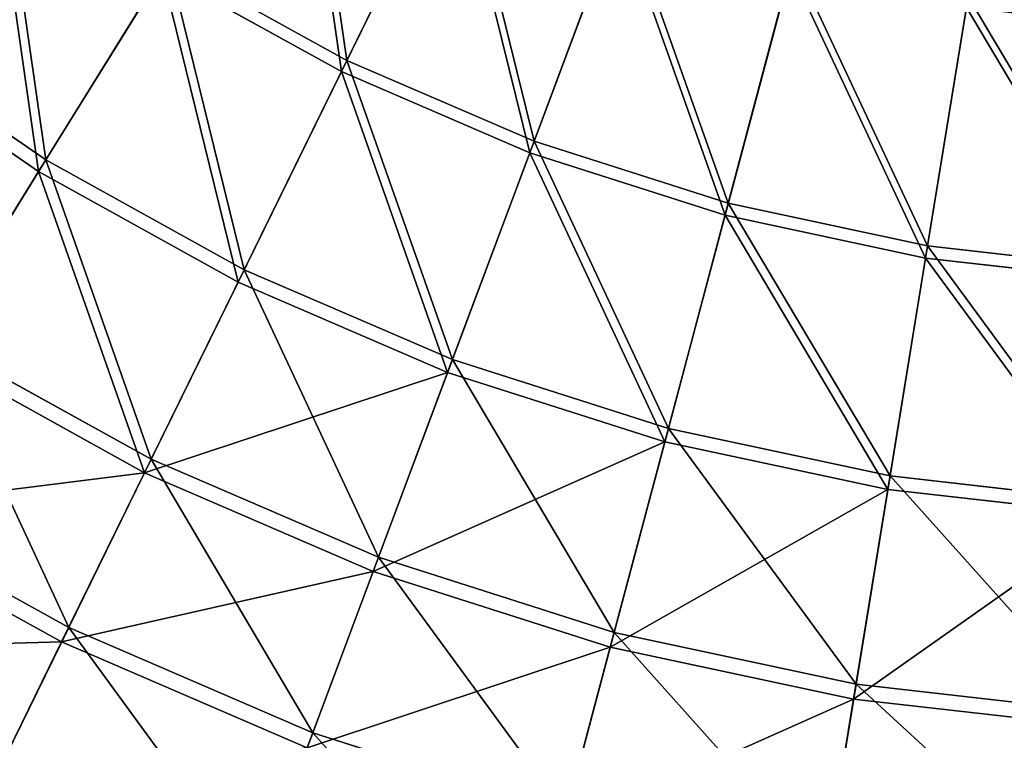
# Model space of a CAD drawing. Extents: x 0 to 923, y 0 to 335.
# Tile 104 of 164: x 692 to 742, y 37 to 74. Entities that reach past the tile are written whole.
import ezdxf

# ---------------------------------------------------------------- set-up
doc = ezdxf.new("R2010")
doc.units = 0
doc.layers.get('0').update_dxf_attribs({"color": 13, "linetype": 'CONTINUOUS'})

# ---------------------------------------------------------------- blocks, each defined once
blk = doc.blocks.new('GROUP_4')
for p, q in [((120.491, 71.824, 126.772), (126.193, 83.442, 136.359)), ((120.211, 71.254, 127.547), (125.948, 82.943, 137.192)), ((130.085, 67.686, 126.772), (134.621, 79.807, 136.359)), ((134.426, 79.287, 137.192), (129.862, 67.091, 127.547)), ((105.063, 66.731, 115.964), (111.348, 76.882, 126.772)), ((111.348, 76.882, 126.772), (120.491, 71.824, 126.772)), ((140.038, 64.509, 126.772), (143.364, 77.016, 136.359)), ((111.014, 76.342, 127.547), (104.69, 66.129, 116.673)), ((120.211, 71.254, 127.547), (111.014, 76.342, 127.547)), ((139.875, 63.895, 127.547), (143.221, 76.479, 137.192)), ((150.255, 62.322, 126.772), (152.339, 75.096, 136.359)), ((150.153, 61.695, 127.547), (152.249, 74.547, 137.192)), ((95.496, 73.326, 115.964), (105.063, 66.731, 115.964)), ((104.69, 66.129, 116.673), (95.066, 72.763, 116.673)), ((115.23, 61.106, 115.964), (120.491, 71.824, 126.772)), ((120.491, 71.824, 126.772), (130.085, 67.686, 126.772)), ((114.918, 60.47, 116.673), (120.211, 71.254, 127.547)), ((129.862, 67.091, 127.547), (120.211, 71.254, 127.547)), ((125.9, 56.504, 115.964), (130.085, 67.686, 126.772)), ((130.085, 67.686, 126.772), (140.038, 64.509, 126.772)), ((99.366, 57.531, 104.039), (105.063, 66.731, 115.964)), ((105.063, 66.731, 115.964), (115.23, 61.106, 115.964)), ((129.862, 67.091, 127.547), (125.652, 55.841, 116.673)), ((139.875, 63.895, 127.547), (129.862, 67.091, 127.547)), ((104.69, 66.129, 116.673), (98.958, 56.873, 104.675)), ((114.918, 60.47, 116.673), (104.69, 66.129, 116.673)), ((136.97, 52.97, 115.964), (140.038, 64.509, 126.772)), ((140.038, 64.509, 126.772), (150.255, 62.322, 126.772)), ((136.788, 52.286, 116.673), (139.875, 63.895, 127.547)), ((150.153, 61.695, 127.547), (139.875, 63.895, 127.547)), ((148.332, 50.539, 115.964), (150.255, 62.322, 126.772)), ((150.255, 62.322, 126.772), (160.637, 61.148, 126.772)), ((148.218, 49.84, 116.673), (150.153, 61.695, 127.547)), ((160.596, 60.514, 127.547), (150.153, 61.695, 127.547)), ((110.463, 51.392, 104.039), (115.23, 61.106, 115.964)), ((115.23, 61.106, 115.964), (125.9, 56.504, 115.964)), ((110.121, 50.697, 104.675), (114.918, 60.47, 116.673)), ((125.652, 55.841, 116.673), (114.918, 60.47, 116.673)), ((99.366, 57.531, 104.039), (110.463, 51.392, 104.039)), ((110.121, 50.697, 104.675), (98.958, 56.873, 104.675)), ((122.107, 46.369, 104.039), (125.9, 56.504, 115.964)), ((125.9, 56.504, 115.964), (136.97, 52.97, 115.964)), ((125.652, 55.841, 116.673), (121.836, 45.644, 104.675)), ((136.788, 52.286, 116.673), (125.652, 55.841, 116.673)), ((134.189, 42.513, 104.039), (136.97, 52.97, 115.964)), ((136.97, 52.97, 115.964), (148.332, 50.539, 115.964)), ((133.99, 41.765, 104.675), (136.788, 52.286, 116.673)), ((148.218, 49.84, 116.673), (136.788, 52.286, 116.673)), ((106.233, 42.775, 91.112), (110.463, 51.392, 104.039)), ((110.463, 51.392, 104.039), (122.107, 46.369, 104.039)), ((105.866, 42.027, 91.669), (110.121, 50.697, 104.675)), ((121.836, 45.644, 104.675), (110.121, 50.697, 104.675)), ((146.59, 39.859, 104.039), (148.332, 50.539, 115.964)), ((148.332, 50.539, 115.964), (159.878, 49.232, 115.964)), ((146.465, 39.095, 104.675), (148.218, 49.84, 116.673)), ((159.833, 48.526, 116.673), (148.218, 49.84, 116.673)), ((94.313, 49.37, 91.112), (106.233, 42.775, 91.112)), ((105.866, 42.027, 91.669), (93.874, 48.662, 91.669)), ((118.743, 37.38, 91.112), (122.107, 46.369, 104.039)), ((122.107, 46.369, 104.039), (134.189, 42.513, 104.039)), ((121.836, 45.644, 104.675), (118.451, 36.6, 91.669)), ((133.99, 41.765, 104.675), (121.836, 45.644, 104.675)), ((102.584, 35.338, 77.308), (106.233, 42.775, 91.112)), ((106.233, 42.775, 91.112), (118.743, 37.38, 91.112)), ((131.722, 33.237, 91.112), (134.189, 42.513, 104.039)), ((134.189, 42.513, 104.039), (146.59, 39.859, 104.039)), ((102.194, 34.545, 77.78), (105.866, 42.027, 91.669)), ((118.451, 36.6, 91.669), (105.866, 42.027, 91.669)), ((131.508, 32.432, 91.669), (133.99, 41.765, 104.675)), ((146.465, 39.095, 104.675), (133.99, 41.765, 104.675)), ((145.044, 30.385, 91.112), (146.59, 39.859, 104.039)), ((146.59, 39.859, 104.039), (159.191, 38.433, 104.039)), ((144.91, 29.563, 91.669), (146.465, 39.095, 104.675)), ((159.142, 37.661, 104.675), (146.465, 39.095, 104.675)), ((115.84, 29.621, 77.308), (118.743, 37.38, 91.112)), ((118.743, 37.38, 91.112), (131.722, 33.237, 91.112))]:
    blk.add_line(p, q)
mesh = blk.add_polyface()
corners = [(118.162, 87.885, 136.359), (120.491, 71.824, 126.772), (111.348, 76.882, 126.772), (126.193, 83.442, 136.359)]
mesh.append_faces([[corners[k] for k in face] for face in [(0, 1, 2), (1, 0, 3)]], dxfattribs={"vtx0": -1})
mesh = blk.add_polyface()
corners = [(161.424, 73.509, 137.192), (154.489, 88.271, 145.517), (152.249, 74.547, 137.192), (162.307, 87.386, 145.517)]
mesh.append_faces([[corners[k] for k in face] for face in [(0, 1, 2), (1, 0, 3)]], dxfattribs={"vtx0": -1})
mesh = blk.add_polyface()
corners = [(120.211, 71.254, 127.547), (117.869, 87.413, 137.192), (111.014, 76.342, 127.547), (125.948, 82.943, 137.192)]
mesh.append_faces([[corners[k] for k in face] for face in [(0, 1, 2), (1, 0, 3)]], dxfattribs={"vtx0": -1})
mesh = blk.add_polyface()
corners = [(126.193, 83.442, 136.359), (130.085, 67.686, 126.772), (120.491, 71.824, 126.772), (134.621, 79.807, 136.359)]
mesh.append_faces([[corners[k] for k in face] for face in [(0, 1, 2), (1, 0, 3)]], dxfattribs={"vtx0": -1})
mesh = blk.add_polyface()
corners = [(102.746, 82.812, 126.772), (105.063, 66.731, 115.964), (95.496, 73.326, 115.964), (111.348, 76.882, 126.772)]
mesh.append_faces([[corners[k] for k in face] for face in [(0, 1, 2), (1, 0, 3)]], dxfattribs={"vtx0": -1})
mesh = blk.add_polyface()
corners = [(129.862, 67.091, 127.547), (125.948, 82.943, 137.192), (120.211, 71.254, 127.547), (134.426, 79.287, 137.192)]
mesh.append_faces([[corners[k] for k in face] for face in [(0, 1, 2), (1, 0, 3)]], dxfattribs={"vtx0": -1})
mesh = blk.add_polyface()
corners = [(104.69, 66.129, 116.673), (102.36, 82.307, 127.547), (95.066, 72.763, 116.673), (111.014, 76.342, 127.547)]
mesh.append_faces([[corners[k] for k in face] for face in [(0, 1, 2), (1, 0, 3)]], dxfattribs={"vtx0": -1})
mesh = blk.add_polyface()
corners = [(134.621, 79.807, 136.359), (140.038, 64.509, 126.772), (130.085, 67.686, 126.772), (143.364, 77.016, 136.359)]
mesh.append_faces([[corners[k] for k in face] for face in [(0, 1, 2), (1, 0, 3)]], dxfattribs={"vtx0": -1})
mesh = blk.add_polyface()
corners = [(139.875, 63.895, 127.547), (134.426, 79.287, 137.192), (129.862, 67.091, 127.547), (143.221, 76.479, 137.192)]
mesh.append_faces([[corners[k] for k in face] for face in [(0, 1, 2), (1, 0, 3)]], dxfattribs={"vtx0": -1})
mesh = blk.add_polyface()
corners = [(111.348, 76.882, 126.772), (115.23, 61.106, 115.964), (105.063, 66.731, 115.964), (120.491, 71.824, 126.772)]
mesh.append_faces([[corners[k] for k in face] for face in [(0, 1, 2), (1, 0, 3)]], dxfattribs={"vtx0": -1})
mesh = blk.add_polyface()
corners = [(143.364, 77.016, 136.359), (150.255, 62.322, 126.772), (140.038, 64.509, 126.772), (152.339, 75.096, 136.359)]
mesh.append_faces([[corners[k] for k in face] for face in [(0, 1, 2), (1, 0, 3)]], dxfattribs={"vtx0": -1})
mesh = blk.add_polyface()
corners = [(114.918, 60.47, 116.673), (111.014, 76.342, 127.547), (104.69, 66.129, 116.673), (120.211, 71.254, 127.547)]
mesh.append_faces([[corners[k] for k in face] for face in [(0, 1, 2), (1, 0, 3)]], dxfattribs={"vtx0": -1})
mesh = blk.add_polyface()
corners = [(150.153, 61.695, 127.547), (143.221, 76.479, 137.192), (139.875, 63.895, 127.547), (152.249, 74.547, 137.192)]
mesh.append_faces([[corners[k] for k in face] for face in [(0, 1, 2), (1, 0, 3)]], dxfattribs={"vtx0": -1})
mesh = blk.add_polyface()
corners = [(152.339, 75.096, 136.359), (160.637, 61.148, 126.772), (150.255, 62.322, 126.772), (161.459, 74.064, 136.359)]
mesh.append_faces([[corners[k] for k in face] for face in [(0, 1, 2), (1, 0, 3)]], dxfattribs={"vtx0": -1})
mesh = blk.add_polyface()
corners = [(160.596, 60.514, 127.547), (152.249, 74.547, 137.192), (150.153, 61.695, 127.547), (161.424, 73.509, 137.192)]
mesh.append_faces([[corners[k] for k in face] for face in [(0, 1, 2), (1, 0, 3)]], dxfattribs={"vtx0": -1})
mesh = blk.add_polyface()
corners = [(95.496, 73.326, 115.964), (99.366, 57.531, 104.039), (88.925, 64.729, 104.039), (105.063, 66.731, 115.964)]
mesh.append_faces([[corners[k] for k in face] for face in [(0, 1, 2), (1, 0, 3)]], dxfattribs={"vtx0": -1})
mesh = blk.add_polyface()
corners = [(98.958, 56.873, 104.675), (95.066, 72.763, 116.673), (88.454, 64.113, 104.675), (104.69, 66.129, 116.673)]
mesh.append_faces([[corners[k] for k in face] for face in [(0, 1, 2), (1, 0, 3)]], dxfattribs={"vtx0": -1})
mesh = blk.add_polyface()
corners = [(120.491, 71.824, 126.772), (125.9, 56.504, 115.964), (115.23, 61.106, 115.964), (130.085, 67.686, 126.772)]
mesh.append_faces([[corners[k] for k in face] for face in [(0, 1, 2), (1, 0, 3)]], dxfattribs={"vtx0": -1})
mesh = blk.add_polyface()
corners = [(125.652, 55.841, 116.673), (120.211, 71.254, 127.547), (114.918, 60.47, 116.673), (129.862, 67.091, 127.547)]
mesh.append_faces([[corners[k] for k in face] for face in [(0, 1, 2), (1, 0, 3)]], dxfattribs={"vtx0": -1})
mesh = blk.add_polyface()
corners = [(130.085, 67.686, 126.772), (136.97, 52.97, 115.964), (125.9, 56.504, 115.964), (140.038, 64.509, 126.772)]
mesh.append_faces([[corners[k] for k in face] for face in [(0, 1, 2), (1, 0, 3)]], dxfattribs={"vtx0": -1})
mesh = blk.add_polyface()
corners = [(105.063, 66.731, 115.964), (110.463, 51.392, 104.039), (99.366, 57.531, 104.039), (115.23, 61.106, 115.964)]
mesh.append_faces([[corners[k] for k in face] for face in [(0, 1, 2), (1, 0, 3)]], dxfattribs={"vtx0": -1})
mesh = blk.add_polyface()
corners = [(136.788, 52.286, 116.673), (129.862, 67.091, 127.547), (125.652, 55.841, 116.673), (139.875, 63.895, 127.547)]
mesh.append_faces([[corners[k] for k in face] for face in [(0, 1, 2), (1, 0, 3)]], dxfattribs={"vtx0": -1})
mesh = blk.add_polyface()
corners = [(110.121, 50.697, 104.675), (104.69, 66.129, 116.673), (98.958, 56.873, 104.675), (114.918, 60.47, 116.673)]
mesh.append_faces([[corners[k] for k in face] for face in [(0, 1, 2), (1, 0, 3)]], dxfattribs={"vtx0": -1})
mesh = blk.add_polyface()
corners = [(140.038, 64.509, 126.772), (148.332, 50.539, 115.964), (136.97, 52.97, 115.964), (150.255, 62.322, 126.772)]
mesh.append_faces([[corners[k] for k in face] for face in [(0, 1, 2), (1, 0, 3)]], dxfattribs={"vtx0": -1})
mesh = blk.add_polyface()
corners = [(148.218, 49.84, 116.673), (139.875, 63.895, 127.547), (136.788, 52.286, 116.673), (150.153, 61.695, 127.547)]
mesh.append_faces([[corners[k] for k in face] for face in [(0, 1, 2), (1, 0, 3)]], dxfattribs={"vtx0": -1})
mesh = blk.add_polyface()
corners = [(150.255, 62.322, 126.772), (159.878, 49.232, 115.964), (148.332, 50.539, 115.964), (160.637, 61.148, 126.772)]
mesh.append_faces([[corners[k] for k in face] for face in [(0, 1, 2), (1, 0, 3)]], dxfattribs={"vtx0": -1})
mesh = blk.add_polyface()
corners = [(159.833, 48.526, 116.673), (150.153, 61.695, 127.547), (148.218, 49.84, 116.673), (160.596, 60.514, 127.547)]
mesh.append_faces([[corners[k] for k in face] for face in [(0, 1, 2), (1, 0, 3)]], dxfattribs={"vtx0": -1})
mesh = blk.add_polyface()
corners = [(115.23, 61.106, 115.964), (122.107, 46.369, 104.039), (110.463, 51.392, 104.039), (125.9, 56.504, 115.964)]
mesh.append_faces([[corners[k] for k in face] for face in [(0, 1, 2), (1, 0, 3)]], dxfattribs={"vtx0": -1})
mesh = blk.add_polyface()
corners = [(125.652, 55.841, 116.673), (110.121, 50.697, 104.675), (121.836, 45.644, 104.675), (114.918, 60.47, 116.673)]
mesh.append_faces([[corners[k] for k in face] for face in [(0, 1, 2), (1, 0, 3)]], dxfattribs={"vtx0": -1})
mesh = blk.add_polyface()
corners = [(99.366, 57.531, 104.039), (106.233, 42.775, 91.112), (94.313, 49.37, 91.112), (110.463, 51.392, 104.039)]
mesh.append_faces([[corners[k] for k in face] for face in [(0, 1, 2), (1, 0, 3)]], dxfattribs={"vtx0": -1})
mesh = blk.add_polyface()
corners = [(110.121, 50.697, 104.675), (93.874, 48.662, 91.669), (105.866, 42.027, 91.669), (98.958, 56.873, 104.675)]
mesh.append_faces([[corners[k] for k in face] for face in [(0, 1, 2), (1, 0, 3)]], dxfattribs={"vtx0": -1})
mesh = blk.add_polyface()
corners = [(125.9, 56.504, 115.964), (134.189, 42.513, 104.039), (122.107, 46.369, 104.039), (136.97, 52.97, 115.964)]
mesh.append_faces([[corners[k] for k in face] for face in [(0, 1, 2), (1, 0, 3)]], dxfattribs={"vtx0": -1})
mesh = blk.add_polyface()
corners = [(136.788, 52.286, 116.673), (121.836, 45.644, 104.675), (133.99, 41.765, 104.675), (125.652, 55.841, 116.673)]
mesh.append_faces([[corners[k] for k in face] for face in [(0, 1, 2), (1, 0, 3)]], dxfattribs={"vtx0": -1})
mesh = blk.add_polyface()
corners = [(136.97, 52.97, 115.964), (146.59, 39.859, 104.039), (134.189, 42.513, 104.039), (148.332, 50.539, 115.964)]
mesh.append_faces([[corners[k] for k in face] for face in [(0, 1, 2), (1, 0, 3)]], dxfattribs={"vtx0": -1})
mesh = blk.add_polyface()
corners = [(148.218, 49.84, 116.673), (133.99, 41.765, 104.675), (146.465, 39.095, 104.675), (136.788, 52.286, 116.673)]
mesh.append_faces([[corners[k] for k in face] for face in [(0, 1, 2), (1, 0, 3)]], dxfattribs={"vtx0": -1})
mesh = blk.add_polyface()
corners = [(110.463, 51.392, 104.039), (118.743, 37.38, 91.112), (106.233, 42.775, 91.112), (122.107, 46.369, 104.039)]
mesh.append_faces([[corners[k] for k in face] for face in [(0, 1, 2), (1, 0, 3)]], dxfattribs={"vtx0": -1})
mesh = blk.add_polyface()
corners = [(121.836, 45.644, 104.675), (105.866, 42.027, 91.669), (118.451, 36.6, 91.669), (110.121, 50.697, 104.675)]
mesh.append_faces([[corners[k] for k in face] for face in [(0, 1, 2), (1, 0, 3)]], dxfattribs={"vtx0": -1})
mesh = blk.add_polyface()
corners = [(148.332, 50.539, 115.964), (159.191, 38.433, 104.039), (146.59, 39.859, 104.039), (159.878, 49.232, 115.964)]
mesh.append_faces([[corners[k] for k in face] for face in [(0, 1, 2), (1, 0, 3)]], dxfattribs={"vtx0": -1})
mesh = blk.add_polyface()
corners = [(159.833, 48.526, 116.673), (146.465, 39.095, 104.675), (159.142, 37.661, 104.675), (148.218, 49.84, 116.673)]
mesh.append_faces([[corners[k] for k in face] for face in [(0, 1, 2), (1, 0, 3)]], dxfattribs={"vtx0": -1})
mesh = blk.add_polyface()
corners = [(94.313, 49.37, 91.112), (102.584, 35.338, 77.308), (89.951, 42.327, 77.308), (106.233, 42.775, 91.112)]
mesh.append_faces([[corners[k] for k in face] for face in [(0, 1, 2), (1, 0, 3)]], dxfattribs={"vtx0": -1})
mesh = blk.add_polyface()
corners = [(105.866, 42.027, 91.669), (89.486, 41.576, 77.78), (102.194, 34.545, 77.78), (93.874, 48.662, 91.669)]
mesh.append_faces([[corners[k] for k in face] for face in [(0, 1, 2), (1, 0, 3)]], dxfattribs={"vtx0": -1})
mesh = blk.add_polyface()
corners = [(122.107, 46.369, 104.039), (131.722, 33.237, 91.112), (118.743, 37.38, 91.112), (134.189, 42.513, 104.039)]
mesh.append_faces([[corners[k] for k in face] for face in [(0, 1, 2), (1, 0, 3)]], dxfattribs={"vtx0": -1})
mesh = blk.add_polyface()
corners = [(133.99, 41.765, 104.675), (118.451, 36.6, 91.669), (131.508, 32.432, 91.669), (121.836, 45.644, 104.675)]
mesh.append_faces([[corners[k] for k in face] for face in [(0, 1, 2), (1, 0, 3)]], dxfattribs={"vtx0": -1})
mesh = blk.add_polyface()
corners = [(106.233, 42.775, 91.112), (115.84, 29.621, 77.308), (102.584, 35.338, 77.308), (118.743, 37.38, 91.112)]
mesh.append_faces([[corners[k] for k in face] for face in [(0, 1, 2), (1, 0, 3)]], dxfattribs={"vtx0": -1})
mesh = blk.add_polyface()
corners = [(134.189, 42.513, 104.039), (145.044, 30.385, 91.112), (131.722, 33.237, 91.112), (146.59, 39.859, 104.039)]
mesh.append_faces([[corners[k] for k in face] for face in [(0, 1, 2), (1, 0, 3)]], dxfattribs={"vtx0": -1})
mesh = blk.add_polyface()
corners = [(118.451, 36.6, 91.669), (102.194, 34.545, 77.78), (115.53, 28.794, 77.78), (105.866, 42.027, 91.669)]
mesh.append_faces([[corners[k] for k in face] for face in [(0, 1, 2), (1, 0, 3)]], dxfattribs={"vtx0": -1})
mesh = blk.add_polyface()
corners = [(146.465, 39.095, 104.675), (131.508, 32.432, 91.669), (144.91, 29.563, 91.669), (133.99, 41.765, 104.675)]
mesh.append_faces([[corners[k] for k in face] for face in [(0, 1, 2), (1, 0, 3)]], dxfattribs={"vtx0": -1})
mesh = blk.add_polyface()
corners = [(146.59, 39.859, 104.039), (158.581, 28.854, 91.112), (145.044, 30.385, 91.112), (159.191, 38.433, 104.039)]
mesh.append_faces([[corners[k] for k in face] for face in [(0, 1, 2), (1, 0, 3)]], dxfattribs={"vtx0": -1})
mesh = blk.add_polyface()
corners = [(159.142, 37.661, 104.675), (144.91, 29.563, 91.669), (158.528, 28.023, 91.669), (146.465, 39.095, 104.675)]
mesh.append_faces([[corners[k] for k in face] for face in [(0, 1, 2), (1, 0, 3)]], dxfattribs={"vtx0": -1})
mesh = blk.add_polyface()
corners = [(118.743, 37.38, 91.112), (129.593, 25.231, 77.308), (115.84, 29.621, 77.308), (131.722, 33.237, 91.112)]
mesh.append_faces([[corners[k] for k in face] for face in [(0, 1, 2), (1, 0, 3)]], dxfattribs={"vtx0": -1})
blk = doc.blocks.new('COMPONENT_7')
blk.add_blockref('GROUP_4', (0, 0))
blk = doc.blocks.new('GROUP_7')
blk.add_blockref('COMPONENT_7', (588.13, 0.008, 0.025))

msp = doc.modelspace()

# ---------------------------------------------------------------- block references
msp.add_blockref('GROUP_7', (0, 0))

doc.saveas('drawing.dxf')
